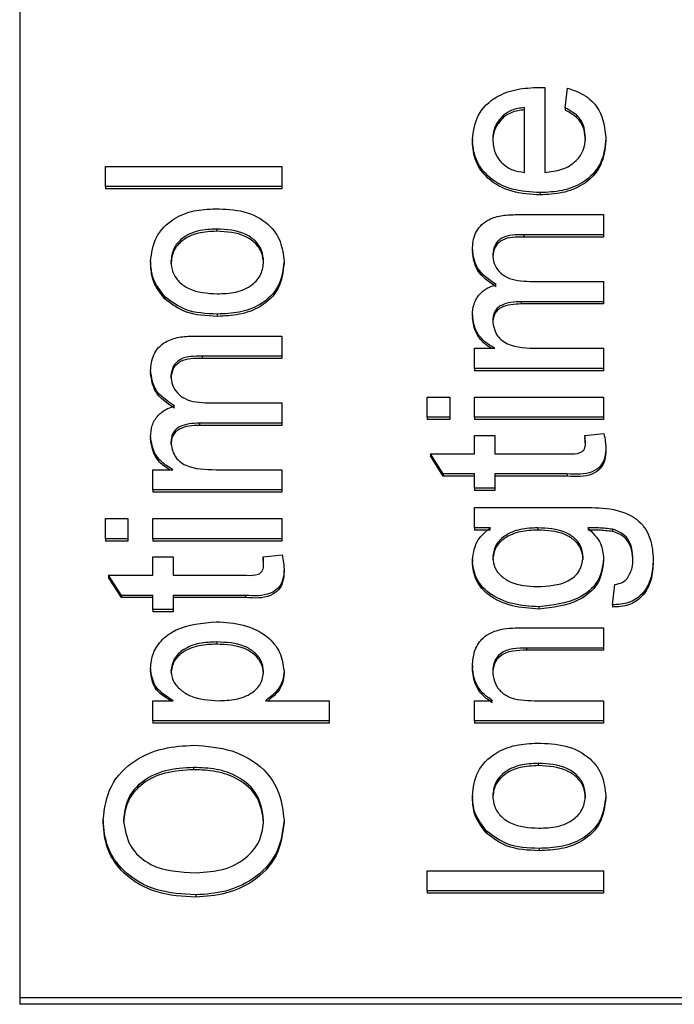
# Model space of a CAD drawing. Extents: x 0 to 8410, y 0 to 5940.
# Tile 128 of 212: x 6648 to 6661, y 3163 to 3182. Entities that reach past the tile are written whole.
import ezdxf

# ---------------------------------------------------------------- set-up
doc = ezdxf.new("R2010")
doc.units = 0
doc.header["$LTSCALE"] = 10
doc.layers.get('0').update_dxf_attribs({"linetype": 'CONTINUOUS'})

msp = doc.modelspace()

# ---------------------------------------------------------------- linework, layer by layer
at = {"color": 7, "linetype": 'CONTINUOUS'}
for p, q in [((6647.776, 3192.381), (6647.776, 3162.849)), ((6658.194, 3180.905), (6658.194, 3179.22)), ((6658.598, 3180.5), (6658.643, 3180.894)), ((6657.376, 3180.357), (6657.376, 3180.313)), ((6657.79, 3179.22), (6657.79, 3180.505)), ((6658.598, 3180.5), (6658.598, 3180.456)), ((6656.758, 3179.876), (6656.758, 3179.832)), ((6659.406, 3179.897), (6659.406, 3179.853)), ((6649.476, 3179.34), (6652.976, 3179.34)), ((6649.476, 3178.939), (6649.476, 3179.34)), ((6652.976, 3179.34), (6652.976, 3178.939)), ((6652.976, 3178.939), (6649.476, 3178.939)), ((6649.476, 3178.939), (6649.476, 3178.894)), ((6652.976, 3178.894), (6649.476, 3178.894)), ((6652.976, 3178.939), (6652.976, 3178.894)), ((6658.104, 3178.818), (6658.104, 3178.774)), ((6657.613, 3178.382), (6659.361, 3178.382)), ((6659.361, 3178.382), (6659.361, 3177.98)), ((6651.682, 3178.096), (6651.682, 3178.051)), ((6659.361, 3177.98), (6657.779, 3177.98)), ((6659.361, 3177.935), (6657.779, 3177.935)), ((6659.361, 3177.98), (6659.361, 3177.935)), ((6656.758, 3177.688), (6656.758, 3177.643)), ((6650.373, 3177.454), (6650.373, 3177.41)), ((6653.021, 3177.454), (6653.021, 3177.41)), ((6657.902, 3177.056), (6659.361, 3177.056)), ((6659.361, 3177.056), (6659.361, 3176.655)), ((6650.655, 3176.753), (6650.655, 3176.709)), ((6659.361, 3176.655), (6657.729, 3176.655)), ((6659.361, 3176.655), (6659.361, 3176.61)), ((6659.361, 3176.61), (6657.729, 3176.61)), ((6651.697, 3176.409), (6651.697, 3176.364)), ((6656.758, 3176.385), (6656.758, 3176.341)), ((6651.229, 3175.972), (6652.976, 3175.972)), ((6652.976, 3175.972), (6652.976, 3175.571)), ((6656.803, 3175.33), (6656.803, 3175.731)), ((6656.803, 3175.731), (6657.202, 3175.731)), ((6658.058, 3175.731), (6659.361, 3175.731)), ((6659.361, 3175.731), (6659.361, 3175.33)), ((6652.976, 3175.571), (6651.394, 3175.571)), ((6652.976, 3175.526), (6651.394, 3175.526)), ((6652.976, 3175.571), (6652.976, 3175.526)), ((6650.373, 3175.278), (6650.373, 3175.234)), ((6659.361, 3175.33), (6656.803, 3175.33)), ((6656.803, 3175.33), (6656.803, 3175.285)), ((6659.361, 3175.285), (6656.803, 3175.285)), ((6659.361, 3175.33), (6659.361, 3175.285)), ((6655.861, 3174.763), (6656.309, 3174.763)), ((6655.861, 3174.361), (6655.861, 3174.763)), ((6656.309, 3174.763), (6656.309, 3174.361)), ((6656.803, 3174.361), (6656.803, 3174.763)), ((6656.803, 3174.763), (6659.361, 3174.763)), ((6659.361, 3174.763), (6659.361, 3174.361)), ((6651.517, 3174.647), (6652.976, 3174.647)), ((6652.976, 3174.647), (6652.976, 3174.246)), ((6655.861, 3174.361), (6655.861, 3174.316)), ((6656.309, 3174.361), (6655.861, 3174.361)), ((6656.309, 3174.316), (6655.861, 3174.316)), ((6656.309, 3174.361), (6656.309, 3174.316)), ((6659.361, 3174.361), (6656.803, 3174.361)), ((6656.803, 3174.361), (6656.803, 3174.316)), ((6659.361, 3174.316), (6656.803, 3174.316)), ((6659.361, 3174.361), (6659.361, 3174.316)), ((6652.976, 3174.246), (6651.345, 3174.246)), ((6652.976, 3174.201), (6651.345, 3174.201)), ((6652.976, 3174.246), (6652.976, 3174.201)), ((6650.373, 3173.976), (6650.373, 3173.931)), ((6656.803, 3173.638), (6656.803, 3174)), ((6656.803, 3174), (6657.207, 3174)), ((6657.207, 3174), (6657.207, 3173.638)), ((6658.99, 3174), (6659.367, 3174.04)), ((6658.99, 3174), (6658.99, 3173.955)), ((6659.406, 3173.757), (6659.406, 3173.712)), ((6656.18, 3173.237), (6655.925, 3173.638)), ((6655.925, 3173.638), (6656.803, 3173.638)), ((6655.925, 3173.638), (6655.925, 3173.594)), ((6656.18, 3173.192), (6655.925, 3173.594)), ((6657.207, 3173.638), (6658.658, 3173.638)), ((6650.418, 3172.921), (6650.418, 3173.322)), ((6650.418, 3173.322), (6650.817, 3173.322)), ((6651.673, 3173.322), (6652.976, 3173.322)), ((6652.976, 3173.322), (6652.976, 3172.921)), ((6656.803, 3173.237), (6656.18, 3173.237)), ((6656.18, 3173.237), (6656.18, 3173.192)), ((6656.803, 3173.192), (6656.18, 3173.192)), ((6656.803, 3172.956), (6656.803, 3173.237)), ((6658.642, 3173.237), (6657.207, 3173.237)), ((6657.207, 3173.237), (6657.207, 3172.956)), ((6658.642, 3173.192), (6657.207, 3173.192)), ((6652.976, 3172.921), (6650.418, 3172.921)), ((6650.418, 3172.921), (6650.418, 3172.876)), ((6652.976, 3172.921), (6652.976, 3172.876)), ((6656.803, 3172.956), (6656.803, 3172.911)), ((6657.207, 3172.956), (6656.803, 3172.956)), ((6657.207, 3172.911), (6656.803, 3172.911)), ((6657.207, 3172.956), (6657.207, 3172.911)), ((6652.976, 3172.876), (6650.418, 3172.876)), ((6656.803, 3172.168), (6656.803, 3172.569)), ((6656.803, 3172.569), (6658.983, 3172.569)), ((6649.476, 3172.353), (6649.925, 3172.353)), ((6649.476, 3171.952), (6649.476, 3172.353)), ((6649.925, 3172.353), (6649.925, 3171.952)), ((6650.418, 3172.353), (6652.976, 3172.353)), ((6650.418, 3171.952), (6650.418, 3172.353)), ((6652.976, 3172.353), (6652.976, 3171.952)), ((6657.117, 3172.168), (6656.803, 3172.168)), ((6656.803, 3172.168), (6656.803, 3172.123)), ((6658.057, 3172.168), (6658.057, 3172.123)), ((6659.539, 3172.141), (6659.539, 3172.096)), ((6649.925, 3171.952), (6649.476, 3171.952)), ((6649.476, 3171.952), (6649.476, 3171.907)), ((6649.925, 3171.952), (6649.925, 3171.907)), ((6650.418, 3171.952), (6650.418, 3171.907)), ((6652.976, 3171.952), (6650.418, 3171.952)), ((6652.976, 3171.952), (6652.976, 3171.907)), ((6657.117, 3172.123), (6656.803, 3172.123)), ((6649.925, 3171.907), (6649.476, 3171.907)), ((6652.976, 3171.907), (6650.418, 3171.907)), ((6650.418, 3171.229), (6650.418, 3171.59)), ((6650.418, 3171.59), (6650.822, 3171.59)), ((6650.822, 3171.59), (6650.822, 3171.229)), ((6652.606, 3171.59), (6652.982, 3171.631)), ((6652.606, 3171.59), (6652.606, 3171.546)), ((6659.361, 3171.556), (6659.361, 3171.511)), ((6660.348, 3171.542), (6660.348, 3171.497)), ((6653.021, 3171.348), (6653.021, 3171.303)), ((6656.758, 3171.537), (6656.758, 3171.492)), ((6649.796, 3170.827), (6649.541, 3171.229)), ((6649.541, 3171.229), (6650.418, 3171.229)), ((6649.541, 3171.229), (6649.541, 3171.184)), ((6649.796, 3170.783), (6649.541, 3171.184)), ((6650.822, 3171.229), (6652.274, 3171.229)), ((6659.54, 3170.642), (6659.585, 3171.043)), ((6650.418, 3170.827), (6649.796, 3170.827)), ((6649.796, 3170.827), (6649.796, 3170.783)), ((6650.418, 3170.783), (6649.796, 3170.783)), ((6650.418, 3170.546), (6650.418, 3170.827)), ((6652.257, 3170.827), (6650.822, 3170.827)), ((6650.822, 3170.827), (6650.822, 3170.546)), ((6652.257, 3170.783), (6650.822, 3170.783)), ((6658.074, 3170.602), (6658.074, 3170.557)), ((6659.54, 3170.642), (6659.54, 3170.597)), ((6650.822, 3170.546), (6650.418, 3170.546)), ((6650.418, 3170.546), (6650.418, 3170.502)), ((6650.822, 3170.502), (6650.418, 3170.502)), ((6650.822, 3170.546), (6650.822, 3170.502)), ((6657.796, 3170.185), (6659.361, 3170.185)), ((6659.361, 3170.185), (6659.361, 3169.783)), ((6651.685, 3169.904), (6651.685, 3169.859)), ((6659.361, 3169.783), (6657.834, 3169.783)), ((6659.361, 3169.783), (6659.361, 3169.739)), ((6659.361, 3169.739), (6657.834, 3169.739)), ((6656.758, 3169.436), (6656.758, 3169.392)), ((6650.373, 3169.376), (6650.373, 3169.331)), ((6653.021, 3169.329), (6653.021, 3169.284)), ((6650.418, 3168.739), (6650.824, 3168.739)), ((6650.418, 3168.338), (6650.418, 3168.739)), ((6652.655, 3168.739), (6653.918, 3168.739)), ((6653.918, 3168.739), (6653.918, 3168.338)), ((6656.803, 3168.338), (6656.803, 3168.739)), ((6656.803, 3168.739), (6657.16, 3168.739)), ((6657.989, 3168.739), (6659.361, 3168.739)), ((6659.361, 3168.739), (6659.361, 3168.338)), ((6650.418, 3168.338), (6650.418, 3168.293)), ((6653.918, 3168.338), (6650.418, 3168.338)), ((6653.918, 3168.293), (6650.418, 3168.293)), ((6653.918, 3168.338), (6653.918, 3168.293)), ((6656.803, 3168.338), (6656.803, 3168.293)), ((6659.361, 3168.338), (6656.803, 3168.338)), ((6659.361, 3168.293), (6656.803, 3168.293)), ((6659.361, 3168.338), (6659.361, 3168.293)), ((6658.067, 3167.495), (6658.067, 3167.45)), ((6651.228, 3167.414), (6651.228, 3167.37)), ((6656.758, 3166.853), (6656.758, 3166.809)), ((6659.406, 3166.853), (6659.406, 3166.809)), ((6649.431, 3166.372), (6649.431, 3166.327)), ((6653.021, 3166.37), (6653.021, 3166.326)), ((6657.039, 3166.153), (6657.039, 3166.108)), ((6658.082, 3165.808), (6658.082, 3165.763)), ((6655.861, 3164.965), (6655.861, 3165.366)), ((6655.861, 3165.366), (6659.361, 3165.366)), ((6659.361, 3165.366), (6659.361, 3164.965)), ((6659.361, 3164.965), (6655.861, 3164.965)), ((6655.861, 3164.965), (6655.861, 3164.92)), ((6659.361, 3164.92), (6655.861, 3164.92)), ((6659.361, 3164.965), (6659.361, 3164.92)), ((6651.272, 3164.885), (6651.272, 3164.84)), ((6647.776, 3162.849), (6667.776, 3162.849)), ((6647.776, 3162.849), (6647.776, 3162.715)), ((6667.776, 3162.715), (6647.776, 3162.715))]:
    msp.add_line(p, q, dxfattribs=at)
at = {"color": 8, "linetype": 'CONTINUOUS'}
for p, q in [((6657.779, 3177.98), (6657.779, 3177.935)), ((6657.729, 3176.655), (6657.729, 3176.61)), ((6651.394, 3175.571), (6651.394, 3175.526)), ((6651.345, 3174.246), (6651.345, 3174.201)), ((6658.642, 3173.237), (6658.642, 3173.192)), ((6652.257, 3170.827), (6652.257, 3170.783)), ((6657.834, 3169.783), (6657.834, 3169.739))]:
    msp.add_line(p, q, dxfattribs=at)
at = {"color": 7, "linetype": 'CONTINUOUS'}
for points, knots in [([(6656.758, 3179.876), (6656.78, 3180.042), (6656.823, 3180.374), (6657.197, 3180.728), (6657.644, 3180.887), (6657.934, 3180.9), (6658.079, 3180.906)], [0, 0, 0, 0, 0.279369, 0.558403, 0.778894, 1, 1, 1, 1]), ([(6658.079, 3180.906), (6658.1, 3180.906), (6658.139, 3180.906), (6658.177, 3180.905), (6658.194, 3180.905)], [0, 0, 0, 0, 0.560114, 1, 1, 1, 1]), ([(6658.643, 3180.894), (6658.77, 3180.849), (6659.025, 3180.759), (6659.351, 3180.408), (6659.385, 3180.091), (6659.406, 3179.897)], [0, 0, 0, 0, 0.280612, 0.560792, 1, 1, 1, 1]), ([(6657.376, 3180.357), (6657.306, 3180.278), (6657.18, 3180.135), (6657.167, 3179.954), (6657.162, 3179.874)], [0, 0, 0, 0, 0.558511, 1, 1, 1, 1]), ([(6657.79, 3180.505), (6657.705, 3180.494), (6657.552, 3180.476), (6657.43, 3180.394), (6657.376, 3180.357)], [0, 0, 0, 0, 0.560702, 1, 1, 1, 1]), ([(6657.79, 3180.46), (6657.705, 3180.45), (6657.552, 3180.431), (6657.43, 3180.349), (6657.376, 3180.313)], [0, 0, 0, 0, 0.560693, 1, 1, 1, 1]), ([(6659.002, 3179.904), (6658.997, 3179.973), (6658.988, 3180.111), (6658.878, 3180.348), (6658.704, 3180.443), (6658.598, 3180.5)], [0, 0, 0, 0, 0.281285, 0.561945, 1, 1, 1, 1]), ([(6659.002, 3179.859), (6658.997, 3179.928), (6658.988, 3180.067), (6658.877, 3180.303), (6658.704, 3180.398), (6658.598, 3180.456)], [0, 0, 0, 0, 0.281307, 0.561855, 1, 1, 1, 1]), ([(6657.376, 3180.313), (6657.306, 3180.233), (6657.18, 3180.09), (6657.167, 3179.909), (6657.162, 3179.83)], [0, 0, 0, 0, 0.558591, 1, 1, 1, 1]), ([(6658.104, 3178.818), (6657.914, 3178.828), (6657.535, 3178.848), (6657.069, 3179.102), (6656.796, 3179.477), (6656.771, 3179.743), (6656.758, 3179.876)], [0, 0, 0, 0, 0.280745, 0.55978, 0.779666, 1, 1, 1, 1]), ([(6658.104, 3178.774), (6657.914, 3178.784), (6657.535, 3178.804), (6657.069, 3179.057), (6656.796, 3179.432), (6656.771, 3179.698), (6656.758, 3179.832)], [0, 0, 0, 0, 0.280747, 0.559749, 0.77967, 1, 1, 1, 1]), ([(6657.162, 3179.874), (6657.17, 3179.785), (6657.187, 3179.606), (6657.343, 3179.39), (6657.556, 3179.252), (6657.712, 3179.231), (6657.79, 3179.22)], [0, 0, 0, 0, 0.280239, 0.559759, 0.779653, 1, 1, 1, 1]), ([(6659.406, 3179.897), (6659.389, 3179.728), (6659.355, 3179.39), (6658.997, 3179.012), (6658.547, 3178.839), (6658.251, 3178.825), (6658.104, 3178.818)], [0, 0, 0, 0, 0.279959, 0.558648, 0.778986, 1, 1, 1, 1]), ([(6659.406, 3179.853), (6659.389, 3179.684), (6659.355, 3179.346), (6658.997, 3178.968), (6658.546, 3178.795), (6658.251, 3178.781), (6658.104, 3178.774)], [0, 0, 0, 0, 0.279947, 0.558672, 0.778984, 1, 1, 1, 1]), ([(6658.194, 3179.22), (6658.31, 3179.232), (6658.541, 3179.257), (6658.818, 3179.425), (6658.979, 3179.658), (6658.994, 3179.822), (6659.002, 3179.904)], [0, 0, 0, 0, 0.2806204, 0.5596457, 0.7796808, 1, 1, 1, 1]), ([(6650.373, 3177.454), (6650.394, 3177.619), (6650.434, 3177.948), (6650.793, 3178.306), (6651.23, 3178.477), (6651.517, 3178.49), (6651.661, 3178.497)], [0, 0, 0, 0, 0.279554, 0.558601, 0.778995, 1, 1, 1, 1]), ([(6651.661, 3178.497), (6651.852, 3178.491), (6652.232, 3178.48), (6652.711, 3178.236), (6652.976, 3177.854), (6653.006, 3177.588), (6653.021, 3177.454)], [0, 0, 0, 0, 0.281036, 0.55951, 0.779606, 1, 1, 1, 1]), ([(6656.758, 3177.688), (6656.767, 3177.799), (6656.785, 3178.021), (6657.019, 3178.274), (6657.323, 3178.371), (6657.517, 3178.378), (6657.613, 3178.382)], [0, 0, 0, 0, 0.2803181, 0.5582367, 0.7787217, 1, 1, 1, 1]), ([(6651.682, 3178.096), (6651.561, 3178.091), (6651.318, 3178.081), (6651.008, 3177.94), (6650.809, 3177.711), (6650.788, 3177.54), (6650.777, 3177.454)], [0, 0, 0, 0, 0.281063, 0.560297, 0.78015, 1, 1, 1, 1]), ([(6651.682, 3178.051), (6651.561, 3178.046), (6651.318, 3178.036), (6651.008, 3177.895), (6650.809, 3177.667), (6650.788, 3177.495), (6650.777, 3177.41)], [0, 0, 0, 0, 0.2810719, 0.5603538, 0.7802133, 1, 1, 1, 1]), ([(6652.617, 3177.454), (6652.61, 3177.529), (6652.595, 3177.677), (6652.456, 3177.869), (6652.167, 3178.07), (6651.882, 3178.085), (6651.682, 3178.096)], [0, 0, 0, 0, 0.18709, 0.373947, 0.561012, 1, 1, 1, 1]), ([(6652.617, 3177.41), (6652.61, 3177.484), (6652.595, 3177.633), (6652.456, 3177.824), (6652.167, 3178.025), (6651.882, 3178.04), (6651.682, 3178.051)], [0, 0, 0, 0, 0.187027, 0.373959, 0.560981, 1, 1, 1, 1]), ([(6657.779, 3177.98), (6657.627, 3177.983), (6657.437, 3177.986), (6657.266, 3177.862), (6657.182, 3177.754), (6657.17, 3177.656), (6657.162, 3177.591)], [0, 0, 0, 0, 0.499096, 0.624558, 0.750366, 1, 1, 1, 1]), ([(6657.779, 3177.935), (6657.627, 3177.938), (6657.437, 3177.942), (6657.266, 3177.818), (6657.182, 3177.71), (6657.17, 3177.612), (6657.162, 3177.546)], [0, 0, 0, 0, 0.4990466, 0.6245791, 0.7502769, 1, 1, 1, 1]), ([(6657.233, 3176.994), (6657.085, 3177.093), (6656.822, 3177.271), (6656.778, 3177.56), (6656.758, 3177.688)], [0, 0, 0, 0, 0.559998, 1, 1, 1, 1]), ([(6657.233, 3176.949), (6657.085, 3177.049), (6656.822, 3177.227), (6656.778, 3177.516), (6656.758, 3177.643)], [0, 0, 0, 0, 0.559998, 1, 1, 1, 1]), ([(6650.655, 3176.753), (6650.563, 3176.872), (6650.398, 3177.085), (6650.381, 3177.341), (6650.373, 3177.454)], [0, 0, 0, 0, 0.559051, 1, 1, 1, 1]), ([(6650.655, 3176.709), (6650.563, 3176.828), (6650.398, 3177.04), (6650.381, 3177.297), (6650.373, 3177.41)], [0, 0, 0, 0, 0.559045, 1, 1, 1, 1]), ([(6650.777, 3177.454), (6650.784, 3177.381), (6650.799, 3177.234), (6650.932, 3177.042), (6651.216, 3176.839), (6651.498, 3176.822), (6651.696, 3176.811)], [0, 0, 0, 0, 0.187137, 0.373991, 0.561096, 1, 1, 1, 1]), ([(6651.696, 3176.811), (6651.819, 3176.815), (6652.065, 3176.825), (6652.385, 3176.96), (6652.586, 3177.194), (6652.607, 3177.367), (6652.617, 3177.454)], [0, 0, 0, 0, 0.281121, 0.5603811, 0.7801978, 1, 1, 1, 1]), ([(6653.021, 3177.454), (6653.001, 3177.286), (6652.961, 3176.951), (6652.59, 3176.586), (6652.137, 3176.428), (6651.844, 3176.415), (6651.697, 3176.409)], [0, 0, 0, 0, 0.279603, 0.558372, 0.778857, 1, 1, 1, 1]), ([(6653.021, 3177.41), (6653.001, 3177.242), (6652.961, 3176.906), (6652.59, 3176.542), (6652.137, 3176.384), (6651.844, 3176.371), (6651.697, 3176.364)], [0, 0, 0, 0, 0.279593, 0.558358, 0.77886, 1, 1, 1, 1]), ([(6657.162, 3177.591), (6657.167, 3177.531), (6657.178, 3177.41), (6657.279, 3177.25), (6657.507, 3177.076), (6657.739, 3177.064), (6657.902, 3177.056)], [0, 0, 0, 0, 0.187289, 0.37434, 0.561176, 1, 1, 1, 1]), ([(6656.758, 3176.385), (6656.763, 3176.46), (6656.773, 3176.61), (6656.886, 3176.799), (6657.048, 3176.931), (6657.171, 3176.973), (6657.233, 3176.994)], [0, 0, 0, 0, 0.280186, 0.559485, 0.779641, 1, 1, 1, 1]), ([(6651.697, 3176.409), (6651.477, 3176.418), (6651.086, 3176.434), (6650.786, 3176.656), (6650.655, 3176.753)], [0, 0, 0, 0, 0.560956, 1, 1, 1, 1]), ([(6651.697, 3176.364), (6651.477, 3176.373), (6651.086, 3176.39), (6650.786, 3176.611), (6650.655, 3176.709)], [0, 0, 0, 0, 0.560958, 1, 1, 1, 1]), ([(6657.729, 3176.655), (6657.589, 3176.649), (6657.414, 3176.641), (6657.249, 3176.529), (6657.175, 3176.424), (6657.167, 3176.331), (6657.162, 3176.27)], [0, 0, 0, 0, 0.498485, 0.624088, 0.749653, 1, 1, 1, 1]), ([(6657.729, 3176.61), (6657.589, 3176.604), (6657.414, 3176.596), (6657.249, 3176.484), (6657.175, 3176.379), (6657.167, 3176.287), (6657.162, 3176.225)], [0, 0, 0, 0, 0.498498, 0.624186, 0.749645, 1, 1, 1, 1]), ([(6657.202, 3175.731), (6657.133, 3175.773), (6656.994, 3175.858), (6656.805, 3176.074), (6656.776, 3176.267), (6656.758, 3176.385)], [0, 0, 0, 0, 0.280956, 0.561819, 1, 1, 1, 1]), ([(6657.136, 3175.731), (6657.09, 3175.76), (6656.975, 3175.831), (6656.805, 3176.03), (6656.776, 3176.223), (6656.758, 3176.341)], [0, 0, 0, 0, 0.2076773, 0.5170991, 1, 1, 1, 1]), ([(6657.162, 3176.27), (6657.177, 3176.178), (6657.2, 3176.04), (6657.327, 3175.893), (6657.583, 3175.737), (6657.847, 3175.734), (6658.058, 3175.731)], [0, 0, 0, 0, 0.249195, 0.374812, 0.500515, 1, 1, 1, 1]), ([(6650.373, 3175.278), (6650.383, 3175.39), (6650.401, 3175.611), (6650.634, 3175.865), (6650.938, 3175.962), (6651.132, 3175.969), (6651.229, 3175.972)], [0, 0, 0, 0, 0.280311, 0.558242, 0.778725, 1, 1, 1, 1]), ([(6651.394, 3175.571), (6651.243, 3175.574), (6651.053, 3175.577), (6650.881, 3175.453), (6650.798, 3175.345), (6650.785, 3175.247), (6650.777, 3175.182)], [0, 0, 0, 0, 0.4990484, 0.6245819, 0.7503956, 1, 1, 1, 1]), ([(6651.394, 3175.526), (6651.243, 3175.529), (6651.053, 3175.532), (6650.881, 3175.408), (6650.798, 3175.3), (6650.785, 3175.202), (6650.777, 3175.137)], [0, 0, 0, 0, 0.499056, 0.624586, 0.750282, 1, 1, 1, 1]), ([(6650.848, 3174.584), (6650.701, 3174.684), (6650.437, 3174.862), (6650.393, 3175.151), (6650.373, 3175.278)], [0, 0, 0, 0, 0.559998, 1, 1, 1, 1]), ([(6650.848, 3174.54), (6650.701, 3174.639), (6650.437, 3174.817), (6650.393, 3175.107), (6650.373, 3175.234)], [0, 0, 0, 0, 0.559998, 1, 1, 1, 1]), ([(6650.777, 3175.182), (6650.783, 3175.122), (6650.793, 3175.001), (6650.895, 3174.84), (6651.122, 3174.667), (6651.354, 3174.655), (6651.517, 3174.647)], [0, 0, 0, 0, 0.187304, 0.374348, 0.561188, 1, 1, 1, 1]), ([(6650.373, 3173.976), (6650.379, 3174.051), (6650.389, 3174.201), (6650.501, 3174.39), (6650.663, 3174.521), (6650.786, 3174.563), (6650.848, 3174.584)], [0, 0, 0, 0, 0.280186, 0.559485, 0.779641, 1, 1, 1, 1]), ([(6651.345, 3174.246), (6651.204, 3174.239), (6651.029, 3174.231), (6650.865, 3174.119), (6650.79, 3174.014), (6650.783, 3173.922), (6650.777, 3173.86)], [0, 0, 0, 0, 0.498516, 0.624089, 0.749654, 1, 1, 1, 1]), ([(6651.345, 3174.201), (6651.204, 3174.195), (6651.029, 3174.187), (6650.865, 3174.075), (6650.79, 3173.97), (6650.783, 3173.877), (6650.777, 3173.816)], [0, 0, 0, 0, 0.498516, 0.624089, 0.749654, 1, 1, 1, 1]), ([(6650.817, 3173.322), (6650.748, 3173.364), (6650.61, 3173.448), (6650.42, 3173.664), (6650.391, 3173.858), (6650.373, 3173.976)], [0, 0, 0, 0, 0.280936, 0.561794, 1, 1, 1, 1]), ([(6650.752, 3173.322), (6650.705, 3173.351), (6650.591, 3173.422), (6650.421, 3173.62), (6650.391, 3173.813), (6650.373, 3173.931)], [0, 0, 0, 0, 0.207635, 0.517074, 1, 1, 1, 1]), ([(6659.002, 3173.842), (6659.001, 3173.872), (6658.999, 3173.924), (6658.993, 3173.977), (6658.99, 3174)], [0, 0, 0, 0, 0.560133, 1, 1, 1, 1]), ([(6659.002, 3173.798), (6659.001, 3173.827), (6658.999, 3173.88), (6658.993, 3173.932), (6658.99, 3173.955)], [0, 0, 0, 0, 0.5601749, 1, 1, 1, 1]), ([(6659.367, 3174.04), (6659.379, 3173.988), (6659.399, 3173.894), (6659.404, 3173.799), (6659.406, 3173.757)], [0, 0, 0, 0, 0.560227, 1, 1, 1, 1]), ([(6650.777, 3173.86), (6650.792, 3173.769), (6650.815, 3173.631), (6650.943, 3173.484), (6651.199, 3173.328), (6651.463, 3173.325), (6651.673, 3173.322)], [0, 0, 0, 0, 0.249207, 0.374825, 0.500524, 1, 1, 1, 1]), ([(6659.406, 3173.757), (6659.403, 3173.694), (6659.398, 3173.568), (6659.316, 3173.387), (6659.06, 3173.214), (6658.815, 3173.227), (6658.642, 3173.237)], [0, 0, 0, 0, 0.187439, 0.373814, 0.559454, 1, 1, 1, 1]), ([(6659.406, 3173.712), (6659.403, 3173.649), (6659.398, 3173.523), (6659.316, 3173.342), (6659.06, 3173.169), (6658.815, 3173.182), (6658.642, 3173.192)], [0, 0, 0, 0, 0.187427, 0.373791, 0.559479, 1, 1, 1, 1]), ([(6658.658, 3173.638), (6658.742, 3173.633), (6658.848, 3173.627), (6658.95, 3173.689), (6658.997, 3173.75), (6659, 3173.805), (6659.002, 3173.842)], [0, 0, 0, 0, 0.499621, 0.625255, 0.750279, 1, 1, 1, 1]), ([(6658.983, 3172.569), (6659.176, 3172.569), (6659.56, 3172.57), (6660.077, 3172.357), (6660.32, 3171.948), (6660.338, 3171.677), (6660.348, 3171.542)], [0, 0, 0, 0, 0.281952, 0.558903, 0.778977, 1, 1, 1, 1]), ([(6656.758, 3171.537), (6656.779, 3171.677), (6656.818, 3171.927), (6657.025, 3172.094), (6657.117, 3172.168)], [0, 0, 0, 0, 0.558407, 1, 1, 1, 1]), ([(6658.057, 3172.168), (6657.941, 3172.163), (6657.708, 3172.154), (6657.406, 3172.033), (6657.199, 3171.825), (6657.174, 3171.66), (6657.162, 3171.578)], [0, 0, 0, 0, 0.281138, 0.560564, 0.780599, 1, 1, 1, 1]), ([(6658.957, 3171.584), (6658.949, 3171.654), (6658.932, 3171.794), (6658.794, 3171.971), (6658.512, 3172.147), (6658.245, 3172.159), (6658.057, 3172.168)], [0, 0, 0, 0, 0.186778, 0.373521, 0.560378, 1, 1, 1, 1]), ([(6659.539, 3172.141), (6659.447, 3172.151), (6659.284, 3172.17), (6659.119, 3172.168), (6659.047, 3172.168)], [0, 0, 0, 0, 0.55958, 1, 1, 1, 1]), ([(6659.047, 3172.168), (6659.147, 3172.07), (6659.328, 3171.895), (6659.351, 3171.66), (6659.361, 3171.556)], [0, 0, 0, 0, 0.559118, 1, 1, 1, 1]), ([(6659.944, 3171.55), (6659.941, 3171.62), (6659.935, 3171.76), (6659.856, 3171.947), (6659.713, 3172.081), (6659.597, 3172.121), (6659.539, 3172.141)], [0, 0, 0, 0, 0.280616, 0.5598514, 0.7798497, 1, 1, 1, 1]), ([(6658.057, 3172.123), (6657.941, 3172.119), (6657.708, 3172.11), (6657.406, 3171.988), (6657.199, 3171.78), (6657.174, 3171.616), (6657.162, 3171.534)], [0, 0, 0, 0, 0.2811514, 0.5606274, 0.7806725, 1, 1, 1, 1]), ([(6658.957, 3171.539), (6658.949, 3171.609), (6658.933, 3171.749), (6658.794, 3171.926), (6658.512, 3172.103), (6658.245, 3172.115), (6658.057, 3172.123)], [0, 0, 0, 0, 0.186791, 0.373457, 0.560372, 1, 1, 1, 1]), ([(6659.539, 3172.096), (6659.447, 3172.107), (6659.284, 3172.126), (6659.119, 3172.124), (6659.047, 3172.123)], [0, 0, 0, 0, 0.559569, 1, 1, 1, 1]), ([(6659.944, 3171.505), (6659.941, 3171.575), (6659.935, 3171.716), (6659.856, 3171.903), (6659.713, 3172.037), (6659.597, 3172.076), (6659.539, 3172.096)], [0, 0, 0, 0, 0.28051, 0.559765, 0.77978, 1, 1, 1, 1]), ([(6652.617, 3171.433), (6652.616, 3171.462), (6652.614, 3171.515), (6652.608, 3171.567), (6652.606, 3171.59)], [0, 0, 0, 0, 0.560133, 1, 1, 1, 1]), ([(6652.617, 3171.388), (6652.616, 3171.418), (6652.614, 3171.47), (6652.608, 3171.523), (6652.606, 3171.546)], [0, 0, 0, 0, 0.559572, 1, 1, 1, 1]), ([(6652.982, 3171.631), (6652.994, 3171.578), (6653.015, 3171.485), (6653.019, 3171.389), (6653.021, 3171.348)], [0, 0, 0, 0, 0.559887, 1, 1, 1, 1]), ([(6657.162, 3171.578), (6657.17, 3171.51), (6657.187, 3171.373), (6657.327, 3171.204), (6657.599, 3171.027), (6657.86, 3171.013), (6658.043, 3171.003)], [0, 0, 0, 0, 0.1867802, 0.3735604, 0.5606328, 1, 1, 1, 1]), ([(6658.043, 3171.003), (6658.258, 3171.013), (6658.581, 3171.027), (6658.911, 3171.301), (6658.941, 3171.49), (6658.957, 3171.584)], [0, 0, 0, 0, 0.500031, 0.750257, 1, 1, 1, 1]), ([(6659.361, 3171.556), (6659.34, 3171.398), (6659.297, 3171.081), (6658.798, 3170.682), (6658.349, 3170.632), (6658.074, 3170.602)], [0, 0, 0, 0, 0.280179, 0.560206, 1, 1, 1, 1]), ([(6660.348, 3171.542), (6660.34, 3171.419), (6660.324, 3171.175), (6660.163, 3170.854), (6659.866, 3170.657), (6659.649, 3170.647), (6659.54, 3170.642)], [0, 0, 0, 0, 0.281001, 0.560815, 0.779844, 1, 1, 1, 1]), ([(6659.837, 3171.17), (6659.874, 3171.237), (6659.939, 3171.358), (6659.942, 3171.491), (6659.944, 3171.55)], [0, 0, 0, 0, 0.558831, 1, 1, 1, 1]), ([(6653.021, 3171.348), (6653.018, 3171.284), (6653.013, 3171.158), (6652.932, 3170.977), (6652.675, 3170.804), (6652.43, 3170.818), (6652.257, 3170.827)], [0, 0, 0, 0, 0.187436, 0.373812, 0.559452, 1, 1, 1, 1]), ([(6652.274, 3171.229), (6652.358, 3171.224), (6652.463, 3171.218), (6652.565, 3171.28), (6652.613, 3171.341), (6652.615, 3171.396), (6652.617, 3171.433)], [0, 0, 0, 0, 0.499621, 0.625255, 0.750279, 1, 1, 1, 1]), ([(6658.074, 3170.602), (6657.898, 3170.613), (6657.547, 3170.636), (6657.094, 3170.834), (6656.801, 3171.164), (6656.772, 3171.413), (6656.758, 3171.537)], [0, 0, 0, 0, 0.280869, 0.560587, 0.780155, 1, 1, 1, 1]), ([(6658.074, 3170.557), (6657.898, 3170.569), (6657.547, 3170.592), (6657.094, 3170.789), (6656.801, 3171.119), (6656.772, 3171.368), (6656.758, 3171.492)], [0, 0, 0, 0, 0.280872, 0.560627, 0.780202, 1, 1, 1, 1]), ([(6659.361, 3171.511), (6659.34, 3171.353), (6659.297, 3171.036), (6658.798, 3170.637), (6658.349, 3170.587), (6658.074, 3170.557)], [0, 0, 0, 0, 0.2801298, 0.5602091, 1, 1, 1, 1]), ([(6660.348, 3171.497), (6660.34, 3171.374), (6660.324, 3171.13), (6660.162, 3170.809), (6659.866, 3170.612), (6659.649, 3170.602), (6659.54, 3170.597)], [0, 0, 0, 0, 0.281012, 0.560765, 0.779845, 1, 1, 1, 1]), ([(6653.021, 3171.303), (6653.018, 3171.24), (6653.013, 3171.114), (6652.932, 3170.933), (6652.675, 3170.759), (6652.43, 3170.773), (6652.257, 3170.783)], [0, 0, 0, 0, 0.187439, 0.373794, 0.559484, 1, 1, 1, 1]), ([(6659.585, 3171.043), (6659.641, 3171.054), (6659.74, 3171.073), (6659.808, 3171.14), (6659.837, 3171.17)], [0, 0, 0, 0, 0.56037, 1, 1, 1, 1]), ([(6650.373, 3169.376), (6650.384, 3169.48), (6650.404, 3169.689), (6650.594, 3169.963), (6651.002, 3170.246), (6651.399, 3170.281), (6651.678, 3170.305)], [0, 0, 0, 0, 0.187098, 0.374023, 0.561093, 1, 1, 1, 1]), ([(6651.678, 3170.305), (6651.859, 3170.294), (6652.22, 3170.27), (6652.679, 3170.054), (6652.965, 3169.709), (6653.002, 3169.455), (6653.021, 3169.329)], [0, 0, 0, 0, 0.280741, 0.560258, 0.780147, 1, 1, 1, 1]), ([(6657.376, 3170.164), (6657.455, 3170.172), (6657.594, 3170.185), (6657.734, 3170.185), (6657.796, 3170.185)], [0, 0, 0, 0, 0.559803, 1, 1, 1, 1]), ([(6656.758, 3169.436), (6656.767, 3169.53), (6656.784, 3169.716), (6656.918, 3169.957), (6657.137, 3170.108), (6657.297, 3170.145), (6657.376, 3170.164)], [0, 0, 0, 0, 0.280221, 0.560011, 0.779628, 1, 1, 1, 1]), ([(6651.685, 3169.904), (6651.568, 3169.9), (6651.336, 3169.892), (6651.032, 3169.778), (6650.818, 3169.576), (6650.791, 3169.413), (6650.777, 3169.331)], [0, 0, 0, 0, 0.28127, 0.560976, 0.780881, 1, 1, 1, 1]), ([(6651.685, 3169.859), (6651.568, 3169.855), (6651.336, 3169.847), (6651.032, 3169.733), (6650.818, 3169.531), (6650.791, 3169.368), (6650.777, 3169.286)], [0, 0, 0, 0, 0.281288, 0.560969, 0.780946, 1, 1, 1, 1]), ([(6652.617, 3169.315), (6652.608, 3169.386), (6652.589, 3169.529), (6652.44, 3169.705), (6652.15, 3169.884), (6651.876, 3169.895), (6651.685, 3169.904)], [0, 0, 0, 0, 0.18658, 0.373445, 0.560346, 1, 1, 1, 1]), ([(6652.617, 3169.27), (6652.608, 3169.342), (6652.589, 3169.485), (6652.44, 3169.661), (6652.15, 3169.839), (6651.876, 3169.851), (6651.685, 3169.859)], [0, 0, 0, 0, 0.186598, 0.373404, 0.560314, 1, 1, 1, 1]), ([(6657.834, 3169.783), (6657.743, 3169.783), (6657.563, 3169.782), (6657.315, 3169.699), (6657.181, 3169.516), (6657.168, 3169.389), (6657.162, 3169.325)], [0, 0, 0, 0, 0.281681, 0.559802, 0.779627, 1, 1, 1, 1]), ([(6657.834, 3169.739), (6657.743, 3169.738), (6657.563, 3169.737), (6657.315, 3169.655), (6657.181, 3169.471), (6657.168, 3169.344), (6657.162, 3169.28)], [0, 0, 0, 0, 0.281678, 0.559789, 0.779526, 1, 1, 1, 1]), ([(6657.16, 3168.739), (6657.092, 3168.786), (6656.957, 3168.88), (6656.791, 3169.118), (6656.77, 3169.316), (6656.758, 3169.436)], [0, 0, 0, 0, 0.280596, 0.560783, 1, 1, 1, 1]), ([(6657.16, 3168.695), (6657.092, 3168.742), (6656.957, 3168.836), (6656.791, 3169.073), (6656.77, 3169.271), (6656.758, 3169.392)], [0, 0, 0, 0, 0.280516, 0.560801, 1, 1, 1, 1]), ([(6650.824, 3168.739), (6650.682, 3168.828), (6650.428, 3168.986), (6650.39, 3169.256), (6650.373, 3169.376)], [0, 0, 0, 0, 0.560169, 1, 1, 1, 1]), ([(6650.771, 3168.739), (6650.651, 3168.815), (6650.421, 3168.961), (6650.389, 3169.211), (6650.373, 3169.331)], [0, 0, 0, 0, 0.520263, 1, 1, 1, 1]), ([(6650.777, 3169.331), (6650.788, 3169.26), (6650.81, 3169.117), (6650.966, 3168.946), (6651.253, 3168.765), (6651.526, 3168.75), (6651.718, 3168.739)], [0, 0, 0, 0, 0.186281, 0.373267, 0.560496, 1, 1, 1, 1]), ([(6651.718, 3168.739), (6651.834, 3168.743), (6652.066, 3168.751), (6652.372, 3168.863), (6652.58, 3169.07), (6652.605, 3169.233), (6652.617, 3169.315)], [0, 0, 0, 0, 0.281217, 0.560726, 0.780653, 1, 1, 1, 1]), ([(6653.021, 3169.329), (6653.015, 3169.263), (6653.004, 3169.132), (6652.886, 3168.917), (6652.743, 3168.807), (6652.655, 3168.739)], [0, 0, 0, 0, 0.280414, 0.560608, 1, 1, 1, 1]), ([(6653.021, 3169.284), (6653.015, 3169.218), (6653.004, 3169.088), (6652.898, 3168.89), (6652.773, 3168.793), (6652.704, 3168.739)], [0, 0, 0, 0, 0.308039, 0.615853, 1, 1, 1, 1]), ([(6657.162, 3169.325), (6657.168, 3169.258), (6657.181, 3169.123), (6657.288, 3168.941), (6657.547, 3168.749), (6657.807, 3168.744), (6657.989, 3168.739)], [0, 0, 0, 0, 0.187326, 0.374373, 0.560542, 1, 1, 1, 1]), ([(6649.431, 3166.372), (6649.461, 3166.603), (6649.522, 3167.063), (6650.017, 3167.57), (6650.626, 3167.819), (6651.03, 3167.844), (6651.232, 3167.856)], [0, 0, 0, 0, 0.279561, 0.558574, 0.779083, 1, 1, 1, 1]), ([(6651.232, 3167.856), (6651.488, 3167.836), (6652, 3167.797), (6652.622, 3167.432), (6652.962, 3166.91), (6653.001, 3166.55), (6653.021, 3166.37)], [0, 0, 0, 0, 0.280356, 0.559498, 0.779637, 1, 1, 1, 1]), ([(6656.758, 3166.853), (6656.778, 3167.018), (6656.818, 3167.347), (6657.178, 3167.704), (6657.614, 3167.876), (6657.902, 3167.889), (6658.046, 3167.896)], [0, 0, 0, 0, 0.279564, 0.558585, 0.778987, 1, 1, 1, 1]), ([(6658.046, 3167.896), (6658.237, 3167.89), (6658.617, 3167.879), (6659.095, 3167.634), (6659.361, 3167.253), (6659.391, 3166.987), (6659.406, 3166.853)], [0, 0, 0, 0, 0.281049, 0.559534, 0.779588, 1, 1, 1, 1]), ([(6658.067, 3167.495), (6657.945, 3167.49), (6657.702, 3167.48), (6657.392, 3167.339), (6657.193, 3167.11), (6657.172, 3166.939), (6657.162, 3166.853)], [0, 0, 0, 0, 0.281089, 0.560341, 0.780207, 1, 1, 1, 1]), ([(6658.067, 3167.45), (6657.945, 3167.445), (6657.702, 3167.435), (6657.392, 3167.294), (6657.193, 3167.066), (6657.172, 3166.894), (6657.162, 3166.809)], [0, 0, 0, 0, 0.281063, 0.560297, 0.78015, 1, 1, 1, 1]), ([(6659.002, 3166.853), (6658.994, 3166.928), (6658.98, 3167.076), (6658.841, 3167.268), (6658.551, 3167.469), (6658.267, 3167.484), (6658.067, 3167.495)], [0, 0, 0, 0, 0.187019, 0.373952, 0.560976, 1, 1, 1, 1]), ([(6659.002, 3166.809), (6658.994, 3166.883), (6658.98, 3167.032), (6658.841, 3167.223), (6658.551, 3167.424), (6658.267, 3167.439), (6658.067, 3167.45)], [0, 0, 0, 0, 0.18709, 0.373947, 0.561012, 1, 1, 1, 1]), ([(6651.228, 3167.414), (6651.037, 3167.404), (6650.656, 3167.382), (6650.174, 3167.148), (6649.882, 3166.777), (6649.851, 3166.509), (6649.835, 3166.375)], [0, 0, 0, 0, 0.280796, 0.560061, 0.779965, 1, 1, 1, 1]), ([(6651.228, 3167.37), (6651.037, 3167.359), (6650.656, 3167.338), (6650.174, 3167.103), (6649.882, 3166.732), (6649.851, 3166.464), (6649.835, 3166.33)], [0, 0, 0, 0, 0.280789, 0.560073, 0.779977, 1, 1, 1, 1]), ([(6652.617, 3166.368), (6652.593, 3166.54), (6652.544, 3166.884), (6652.143, 3167.24), (6651.679, 3167.396), (6651.379, 3167.408), (6651.228, 3167.414)], [0, 0, 0, 0, 0.279127, 0.558178, 0.778804, 1, 1, 1, 1]), ([(6652.617, 3166.324), (6652.593, 3166.495), (6652.543, 3166.839), (6652.143, 3167.195), (6651.679, 3167.351), (6651.379, 3167.363), (6651.228, 3167.37)], [0, 0, 0, 0, 0.279084, 0.55818, 0.778793, 1, 1, 1, 1]), ([(6657.039, 3166.153), (6656.947, 3166.271), (6656.783, 3166.484), (6656.766, 3166.74), (6656.758, 3166.853)], [0, 0, 0, 0, 0.5589325, 1, 1, 1, 1]), ([(6657.162, 3166.853), (6657.169, 3166.78), (6657.183, 3166.633), (6657.316, 3166.441), (6657.601, 3166.238), (6657.883, 3166.221), (6658.08, 3166.21)], [0, 0, 0, 0, 0.187134, 0.374047, 0.561105, 1, 1, 1, 1]), ([(6658.08, 3166.21), (6658.204, 3166.214), (6658.45, 3166.224), (6658.77, 3166.359), (6658.97, 3166.593), (6658.991, 3166.767), (6659.002, 3166.853)], [0, 0, 0, 0, 0.281118, 0.560395, 0.78013, 1, 1, 1, 1]), ([(6659.406, 3166.853), (6659.386, 3166.685), (6659.346, 3166.35), (6658.975, 3165.985), (6658.522, 3165.827), (6658.229, 3165.814), (6658.082, 3165.808)], [0, 0, 0, 0, 0.279638, 0.558393, 0.778868, 1, 1, 1, 1]), ([(6657.039, 3166.108), (6656.947, 3166.227), (6656.783, 3166.439), (6656.766, 3166.696), (6656.758, 3166.809)], [0, 0, 0, 0, 0.559051, 1, 1, 1, 1]), ([(6659.406, 3166.809), (6659.386, 3166.641), (6659.346, 3166.305), (6658.975, 3165.941), (6658.522, 3165.783), (6658.229, 3165.77), (6658.082, 3165.763)], [0, 0, 0, 0, 0.279605, 0.558373, 0.778858, 1, 1, 1, 1]), ([(6651.272, 3164.885), (6651.01, 3164.9), (6650.486, 3164.931), (6649.849, 3165.296), (6649.481, 3165.819), (6649.448, 3166.188), (6649.431, 3166.372)], [0, 0, 0, 0, 0.280572, 0.559557, 0.779565, 1, 1, 1, 1]), ([(6651.272, 3164.84), (6651.01, 3164.855), (6650.486, 3164.886), (6649.85, 3165.252), (6649.481, 3165.774), (6649.448, 3166.143), (6649.431, 3166.327)], [0, 0, 0, 0, 0.280575, 0.559585, 0.779562, 1, 1, 1, 1]), ([(6649.835, 3166.375), (6649.861, 3166.199), (6649.914, 3165.847), (6650.443, 3165.365), (6650.961, 3165.341), (6651.278, 3165.326)], [0, 0, 0, 0, 0.28012, 0.559655, 1, 1, 1, 1]), ([(6653.021, 3166.37), (6652.992, 3166.144), (6652.934, 3165.692), (6652.456, 3165.191), (6651.866, 3164.931), (6651.47, 3164.9), (6651.272, 3164.885)], [0, 0, 0, 0, 0.27961, 0.558774, 0.779314, 1, 1, 1, 1]), ([(6653.021, 3166.326), (6652.992, 3166.099), (6652.934, 3165.647), (6652.456, 3165.146), (6651.866, 3164.886), (6651.47, 3164.855), (6651.272, 3164.84)], [0, 0, 0, 0, 0.279604, 0.558771, 0.779309, 1, 1, 1, 1]), ([(6651.278, 3165.326), (6651.465, 3165.337), (6651.839, 3165.358), (6652.296, 3165.611), (6652.575, 3165.974), (6652.603, 3166.237), (6652.617, 3166.368)], [0, 0, 0, 0, 0.280656, 0.559898, 0.779881, 1, 1, 1, 1]), ([(6658.082, 3165.808), (6657.862, 3165.817), (6657.47, 3165.833), (6657.171, 3166.055), (6657.039, 3166.153)], [0, 0, 0, 0, 0.560963, 1, 1, 1, 1]), ([(6658.082, 3165.763), (6657.862, 3165.772), (6657.47, 3165.788), (6657.171, 3166.01), (6657.039, 3166.108)], [0, 0, 0, 0, 0.560956, 1, 1, 1, 1])]:
    msp.add_open_spline(points, degree=3, knots=knots, dxfattribs=at)

doc.saveas('drawing.dxf')
